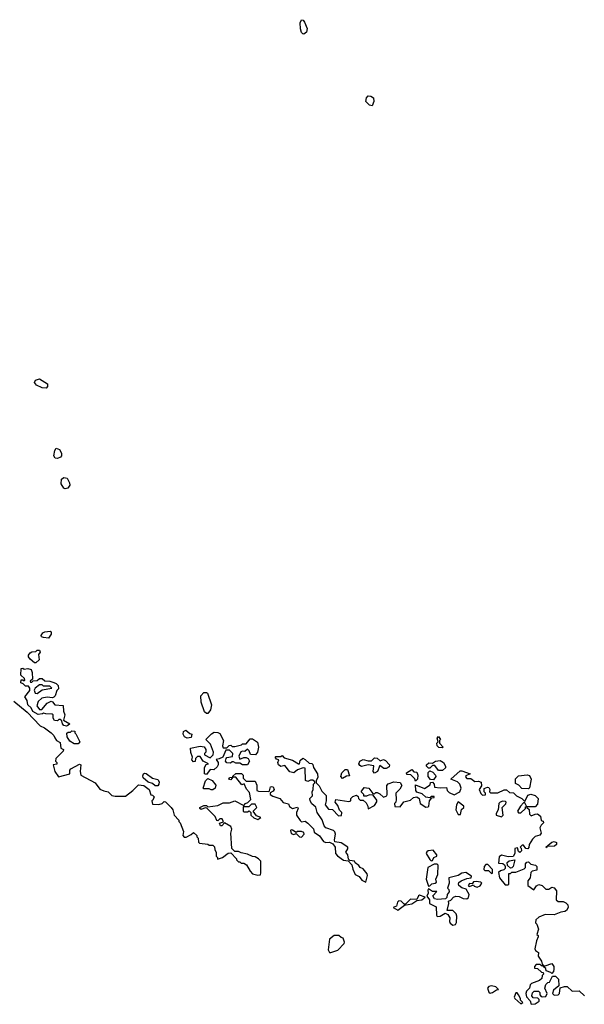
# Model space of a CAD drawing. Extents: x 2601477 to 2753313, y 449408 to 581029.
# Tile 191 of 203: x 2688050 to 2692449, y 538670 to 546343. Entities that reach past the tile are written whole.
import ezdxf

# ---------------------------------------------------------------- set-up
doc = ezdxf.new("R2010")
doc.units = 0

msp = doc.modelspace()

# ---------------------------------------------------------------- linework, layer by layer
at = {"layer": '0CON05XD'}
for points in [[(2690265, 546231.4), (2690255, 546232.2), (2690245, 546242.5), (2690237, 546273), (2690235, 546320), (2690245, 546343.3), (2690258.8, 546338.8), (2690270, 546325), (2690288.8, 546275), (2690283.8, 546245), (2690265, 546231.4)], [(2690795, 545673.3), (2690775, 545676.7), (2690746.7, 545705), (2690751.2, 545735), (2690765, 545750), (2690785, 545748), (2690806.2, 545735), (2690808.8, 545705), (2690795, 545673.3)], [(2688255, 543472), (2688224.2, 543474.2), (2688180, 543495), (2688166.2, 543515), (2688173.3, 543535), (2688205, 543544), (2688265.7, 543505.7), (2688266.2, 543485), (2688255, 543472)], [(2688345, 542924.3), (2688325.7, 542925.7), (2688317.1, 542945), (2688322.5, 542985), (2688335, 543004), (2688359.2, 542995), (2688375.6, 542965), (2688375.6, 542945), (2688369.2, 542935), (2688345, 542924.3)], [(2688405, 542686), (2688395, 542692), (2688373.1, 542725), (2688375, 542762.5), (2688395, 542776), (2688419.7, 542769.7), (2688437.5, 542735), (2688441.2, 542715), (2688425, 542691.2), (2688405, 542686)], [(2688275, 541523.3), (2688235, 541528.8), (2688220, 541535), (2688216.7, 541545), (2688230.8, 541565), (2688245, 541573.3), (2688287.9, 541577.9), (2688295, 541572.5), (2688295.8, 541555), (2688275, 541523.3)], [(2688175, 541330), (2688165, 541330), (2688130.7, 541360.7), (2688118.3, 541378.3), (2688118.3, 541391.7), (2688130.7, 541409.3), (2688145, 541417.5), (2688175, 541420), (2688185, 541430), (2688205, 541430), (2688210, 541415), (2688197.5, 541395), (2688202.5, 541355), (2688175, 541330)], [(2688415, 540837.5), (2688393.6, 540843.6), (2688382.5, 540855), (2688378.3, 540878.3), (2688365, 540890), (2688355, 540890), (2688345, 540880), (2688321.7, 540881.7), (2688310.7, 540900.7), (2688310, 540925), (2688301.7, 540931.7), (2688252.5, 540932.5), (2688235, 540940), (2688227, 540933), (2688195, 540928), (2688152.4, 540952.4), (2688140.3, 540980.3), (2688112.9, 541005), (2688107.5, 541037.5), (2688090, 541065), (2688130, 541115), (2688130, 541135), (2688118.3, 541148.3), (2688095, 541150), (2688078.3, 541168.3), (2688060, 541175), (2688061.7, 541198.3), (2688075, 541200), (2688085, 541190), (2688090, 541195), (2688088.3, 541208.3), (2688060, 541235), (2688061.7, 541288.3), (2688075, 541290), (2688085, 541282.5), (2688113, 541287), (2688138.3, 541278.3), (2688147.5, 541255), (2688150, 541205), (2688131.7, 541188.3), (2688135, 541180), (2688145, 541180), (2688155, 541190), (2688187, 541193), (2688205, 541210), (2688225, 541210), (2688245, 541190), (2688285, 541187.5), (2688317, 541177), (2688335, 541170), (2688350, 541155), (2688351.7, 541128.3), (2688340, 541115), (2688327.5, 541075), (2688316.4, 541063.6), (2688305, 541057.5), (2688265, 541062.5), (2688223, 541057), (2688195, 541030), (2688183.3, 540995), (2688205, 540967.5), (2688221.7, 540968.3), (2688265, 541017.5), (2688295, 541032.5), (2688306.4, 541026.4), (2688323, 541003), (2688388.3, 540998.3), (2688390, 540955), (2688402.5, 540925), (2688390, 540885), (2688440, 540855), (2688425, 540842.5), (2688415, 540837.5)], [(2688185, 541092.5), (2688225, 541120), (2688300, 541135), (2688285, 541150), (2688235, 541150), (2688225, 541160), (2688205, 541160), (2688170, 541135), (2688163, 541117), (2688170, 541095), (2688185, 541092.5)], [(2689515, 540937.5), (2689505, 540937.5), (2689489.3, 540949.3), (2689463.6, 541023.6), (2689460, 541075), (2689485, 541100), (2689505, 541100), (2689513.6, 541093.6), (2689543.3, 541005), (2689536, 540964), (2689515, 540937.5)], [(2688005, 541031.2), (2688107.4, 540947.4), (2688210.6, 540840.6), (2688243.3, 540825), (2688295, 540785.8), (2688315.8, 540765), (2688323.8, 540746.2), (2688335.8, 540725.8), (2688365, 540710), (2688370, 540665), (2688390, 540655), (2688388.3, 540641.7), (2688332.5, 540585), (2688330, 540565), (2688340, 540555), (2688338.3, 540541.7), (2688310, 540535), (2688323.3, 540485), (2688353, 540443), (2688440, 540465), (2688440, 540495), (2688447.5, 540505), (2688515, 540542.5), (2688527.5, 540537.5), (2688520, 540485), (2688527, 540457), (2688637.5, 540395), (2688675, 540347.5), (2688705, 540332.5), (2688740, 540325), (2688768.3, 540298.3), (2688795, 540292.5), (2688875, 540292.5), (2688932.5, 540335), (2688975, 540380), (2689017.5, 540375), (2689057.5, 540345), (2689071.7, 540301.7), (2689085, 540300), (2689097, 540287), (2689088.3, 540261.7), (2689080, 540255), (2689085, 540230), (2689135, 540227.5), (2689160, 540235), (2689175, 540250), (2689185, 540247.5), (2689230, 540205), (2689242.5, 540185), (2689253, 540143), (2689290, 540105), (2689290, 540095), (2689300, 540085), (2689327, 540017), (2689320, 539985), (2689331.7, 539971.7), (2689347, 539973), (2689387, 539993), (2689405, 540010), (2689430, 539985), (2689430, 539975), (2689440, 539965), (2689443, 539933), (2689450, 539925), (2689515, 539917.5), (2689525, 539910), (2689555, 539910), (2689568.3, 539898.3), (2689570, 539875), (2689580, 539855), (2689580, 539825), (2689590, 539815), (2689591.7, 539801.7), (2689630, 539815), (2689675, 539847.5), (2689695, 539850), (2689740, 539805), (2689740, 539795), (2689755, 539780), (2689765, 539780), (2689775, 539770), (2689795, 539770), (2689816.4, 539756.4), (2689845, 539707.5), (2689865, 539687.5), (2689905, 539677.5), (2689925, 539680), (2689930, 539695), (2689930, 539785), (2689910, 539805), (2689885, 539820), (2689863, 539823), (2689825, 539840), (2689775, 539850), (2689755, 539860), (2689725, 539860), (2689703, 539883), (2689696.2, 540005), (2689703.8, 540035), (2689693.8, 540055), (2689645, 540083.3), (2689625, 540060), (2689615, 540062), (2689607.5, 540082.5), (2689637.5, 540092.5), (2689626.4, 540116.4), (2689610, 540115), (2689595, 540100), (2689585, 540102.5), (2689574.1, 540134.1), (2689508.3, 540198.3), (2689495, 540200), (2689465, 540187.5), (2689452.5, 540195), (2689453.3, 540205), (2689485, 540220), (2689505, 540220), (2689515, 540210), (2689595, 540220), (2689635, 540240), (2689685, 540240), (2689725, 540256.2), (2689795, 540220), (2689810, 540235), (2689828.3, 540241.7), (2689850, 540265), (2689841.7, 540321.7), (2689817.1, 540347.1), (2689798.3, 540388.3), (2689781.7, 540381.7), (2689735, 540440), (2689710, 540440), (2689695, 540420), (2689680, 540425), (2689685, 540437.5), (2689710, 540440), (2689711.7, 540448.3), (2689735, 540470), (2689778.3, 540468.3), (2689790, 540455), (2689791.7, 540431.7), (2689815, 540410), (2689885, 540410), (2689896.6, 540376.6), (2689897, 540337), (2689910, 540330), (2689991.7, 540328.3), (2689997.5, 540332.5), (2690004.2, 540365), (2690015, 540368.6), (2690025, 540364), (2690032.5, 540345), (2690025, 540331.2), (2690001.7, 540318.3), (2690002.5, 540305), (2690022.3, 540292.3), (2690077.5, 540275), (2690103, 540243), (2690145, 540232.5), (2690152.3, 540212.3), (2690175, 540196.7), (2690215, 540206.2), (2690220, 540195), (2690206.7, 540165), (2690206.2, 540145), (2690235, 540102.5), (2690245, 540092.5), (2690275, 540096.7), (2690295, 540081.2), (2690338.3, 540038.3), (2690345, 540012.5), (2690385, 539982), (2690417.5, 539937.5), (2690435, 539931.4), (2690465, 539934.2), (2690490.5, 539920.5), (2690507.1, 539895), (2690511.2, 539845), (2690525, 539826.7), (2690572.7, 539792.7), (2690609.3, 539789.3), (2690637.5, 539757.5), (2690645, 539722.5), (2690665, 539681.2), (2690695.8, 539665.8), (2690715, 539636.7), (2690747, 539623), (2690759.2, 539675), (2690756.9, 539686.9), (2690725, 539726.7), (2690702.5, 539735), (2690693, 539753), (2690663.6, 539773.6), (2690657.5, 539785), (2690621.2, 539791.2), (2690610.5, 539800.5), (2690606.2, 539835), (2690590, 539855), (2690607.3, 539882.7), (2690606.2, 539895), (2690555, 539928), (2690506.1, 539936.1), (2690502.5, 539952.5), (2690511.4, 539995), (2690505, 540013.3), (2690493.9, 540023.9), (2690435, 540046.2), (2690421.7, 540061.7), (2690407, 540107), (2690366.7, 540165), (2690357, 540207), (2690325, 540232.5), (2690312.5, 540255), (2690310, 540275), (2690330, 540295), (2690327.5, 540325), (2690337.5, 540345), (2690340, 540385), (2690350, 540395), (2690350, 540405), (2690335, 540417.5), (2690315, 540416.7), (2690295, 540407.5), (2690277.5, 540415), (2690275, 540510), (2690258.3, 540511.7), (2690215, 540496.7), (2690185, 540473.3), (2690155, 540482.5), (2690115, 540530), (2690085, 540523.3), (2690067.5, 540535), (2690060, 540555), (2690070, 540575), (2690051.7, 540581.7), (2690040, 540595), (2690045, 540600), (2690085, 540600), (2690095, 540610), (2690111.7, 540591.7), (2690175, 540572.5), (2690223, 540543), (2690230, 540545), (2690235, 540570), (2690255, 540587.5), (2690275, 540577.5), (2690305, 540550), (2690327, 540547), (2690335, 540540), (2690340, 540515), (2690370, 540465), (2690373, 540437), (2690360, 540415), (2690360, 540395), (2690383, 540373), (2690405, 540330), (2690437, 540297), (2690437.5, 540255), (2690430, 540225), (2690455, 540190), (2690488.3, 540188.3), (2690535, 540140), (2690558.3, 540141.7), (2690560, 540165), (2690541.7, 540181.7), (2690528.3, 540218.3), (2690507.5, 540245), (2690513, 540267), (2690615, 540250), (2690630, 540255), (2690630, 540275), (2690645, 540290), (2690675, 540300), (2690688.3, 540288.3), (2690690, 540275), (2690701.7, 540261.7), (2690725, 540260), (2690749.3, 540239.3), (2690762.5, 540215), (2690765, 540192.5), (2690815, 540220), (2690831.7, 540248.3), (2690831.7, 540261.7), (2690805, 540300), (2690775, 540302.5), (2690751.7, 540291.7), (2690731.7, 540291.7), (2690730, 540305), (2690710, 540325), (2690735, 540360), (2690770, 540355), (2690801.7, 540311.7), (2690815, 540310), (2690825, 540320), (2690835, 540320), (2690855, 540310), (2690883.6, 540283.6), (2690910, 540295), (2690912.5, 540305)], [(2688475, 540701.1), (2688440.9, 540720.9), (2688419.4, 540755), (2688417, 540783), (2688428.3, 540791.7), (2688445, 540790), (2688455, 540800), (2688478.3, 540798.3), (2688480, 540785), (2688488.3, 540778.3), (2688517.5, 540715), (2688505, 540701.2), (2688475, 540701.1)], [(2689355, 540743.3), (2689333.3, 540755), (2689323.8, 540775), (2689327.5, 540795), (2689345, 540807.5), (2689375, 540780), (2689390, 540775), (2689385, 540750), (2689355, 540743.3)], [(2689505, 540460), (2689490, 540465), (2689490, 540515), (2689501.7, 540538.3), (2689520, 540545), (2689480, 540565), (2689455, 540600), (2689435, 540600), (2689420, 540585), (2689418.3, 540561.7), (2689405, 540560), (2689390, 540575), (2689397.5, 540595), (2689383, 540633), (2689380, 540665), (2689455, 540682.5), (2689487, 540677), (2689500, 540655), (2689500, 540635), (2689490, 540625), (2689490, 540615), (2689535, 540590), (2689557, 540613), (2689560, 540635), (2689536.1, 540696.1), (2689500, 540735), (2689543.3, 540776.7), (2689565, 540790), (2689595, 540787.5), (2689609.3, 540779.3), (2689637.5, 540725), (2689630, 540685), (2689635, 540670), (2689665, 540670), (2689683, 540687), (2689695, 540690), (2689705, 540680), (2689725, 540680), (2689777, 540693), (2689785, 540700), (2689815, 540700), (2689845, 540740), (2689865, 540740), (2689903.6, 540713.6), (2689910, 540675), (2689903.3, 540635), (2689886.1, 540613.9), (2689847, 540617), (2689836.7, 540645), (2689825, 540657.5), (2689805, 540640), (2689785, 540642.5), (2689773.6, 540636.4), (2689757.5, 540605), (2689765, 540580), (2689795, 540592.5), (2689815, 540592.5), (2689830, 540585), (2689840, 540565), (2689825, 540537.5), (2689787, 540537), (2689765, 540550), (2689735, 540550), (2689715, 540560), (2689705, 540560), (2689691.7, 540548.3), (2689665, 540552.5), (2689653.3, 540565), (2689657.5, 540585), (2689665, 540592.5), (2689708.3, 540601.7), (2689710, 540625), (2689685, 540650), (2689655, 540650), (2689633, 540597), (2689605, 540582.5), (2689581.7, 540578.3), (2689597.5, 540555), (2689597.5, 540535), (2689589.3, 540520.7), (2689561.7, 540498.3), (2689535, 540500), (2689505, 540460)], [(2691345, 540670), (2691315, 540672.5), (2691302.5, 540685), (2691300, 540705), (2691310, 540715), (2691302.5, 540745), (2691312.5, 540757.5), (2691327.5, 540735), (2691320, 540725), (2691320, 540705), (2691350, 540675), (2691345, 540670)], [(2690815, 540472.5), (2690803.3, 540483.3), (2690808.3, 540528.3), (2690765, 540537.5), (2690713.6, 540523.6), (2690700, 540530), (2690692.5, 540545), (2690700, 540565), (2690725, 540578.8), (2690765, 540567.5), (2690791.7, 540568.3), (2690815, 540590), (2690835, 540587.5), (2690858.3, 540568.3), (2690885, 540576.7), (2690899.3, 540569.3), (2690930, 540535), (2690928.3, 540521.7), (2690905, 540507.5), (2690887, 540507), (2690855, 540530), (2690837.5, 540485), (2690815, 540472.5)], [(2691311.7, 540491.7), (2691285, 540530), (2691265, 540530), (2691245, 540510), (2691235, 540510), (2691220, 540525), (2691220, 540535), (2691238.3, 540551.7), (2691265, 540550), (2691290, 540565), (2691325, 540570), (2691352.5, 540555), (2691367, 540527), (2691368.3, 540511.7), (2691345, 540493.3), (2691311.7, 540491.7)], [(2689125, 540371.4), (2689105, 540371.4), (2689085, 540391.4), (2689050.2, 540400.2), (2689011.9, 540435), (2689008.3, 540451.7), (2689014.1, 540465.9), (2689025, 540471.2), (2689035, 540468), (2689085, 540432), (2689125, 540422.5), (2689136.7, 540405), (2689134, 540385), (2689125, 540371.4)], [(2690565, 540430), (2690552.5, 540445), (2690560, 540475), (2690585, 540500), (2690605, 540500), (2690618.3, 540451.7), (2690595, 540447.5), (2690565, 540430)], [(2690912.5, 540305), (2690910, 540375), (2690921.7, 540388.3), (2690965, 540402.5), (2691015, 540397.5), (2691027.5, 540375), (2691013, 540347), (2690980, 540315), (2690982.5, 540265), (2690980, 540245), (2690970, 540235), (2690971.7, 540211.7), (2691015, 540210), (2691041.7, 540248.3), (2691095, 540260), (2691119.3, 540280.7), (2691145, 540287.5), (2691162.5, 540275), (2691170, 540235), (2691215, 540207.5), (2691231.7, 540208.3), (2691237.5, 540215), (2691243, 540257), (2691261.7, 540278.3), (2691278.3, 540281.7), (2691278.3, 540288.3), (2691255, 540290), (2691245, 540280), (2691213, 540283), (2691185, 540310), (2691145, 540322.5), (2691137, 540337), (2691135, 540380), (2691205, 540352.5), (2691248.3, 540381.7), (2691251.7, 540398.3), (2691265, 540400), (2691280, 540385), (2691281.7, 540361.7), (2691325, 540356.7), (2691375, 540360), (2691380, 540335), (2691395, 540320), (2691435, 540302.5), (2691480, 540325), (2691490, 540355), (2691480, 540385), (2691460, 540405), (2691410, 540425), (2691481.7, 540488.3), (2691495, 540490), (2691560, 540465), (2691525, 540450), (2691523, 540443), (2691535, 540430), (2691565, 540430), (2691595, 540407.5), (2691625, 540410), (2691645, 540400), (2691647, 540373), (2691630, 540345), (2691641.7, 540311.7), (2691655, 540300), (2691678.3, 540301.7), (2691680, 540315), (2691670, 540325), (2691668.3, 540351.7), (2691695, 540362.5), (2691705, 540360), (2691712.5, 540345), (2691710, 540325), (2691718.3, 540318.3), (2691775, 540317.5), (2691825, 540342.5), (2691841.7, 540341.7), (2691865, 540320), (2691898.3, 540318.3), (2691920, 540295), (2691963, 540273), (2691985, 540250), (2692009.3, 540300.7), (2692033, 540307), (2692066.1, 540296.1), (2692090, 540275), (2692085, 540230), (2692065, 540210), (2692000, 540210), (2692000, 540205), (2692018.3, 540188.3), (2692023, 540153), (2692035, 540140), (2692065, 540152.5), (2692085, 540153.3), (2692107.5, 540135), (2692111.7, 540101.7), (2692128.3, 540098.3), (2692130, 540085), (2692113, 540067), (2692103.3, 540045), (2692112.5, 540005), (2692103, 539987), (2692065, 539977.5), (2692045, 539957.5), (2692020, 539915), (2692017.5, 539892.5), (2692008.3, 539881.7), (2691993.9, 539883.9), (2691975, 539910), (2691965, 539910), (2691950, 539895), (2691957, 539887), (2691960, 539865), (2691946.7, 539853.3), (2691935, 539860), (2691928.3, 539888.3), (2691907.5, 539885), (2691906.7, 539845), (2691895, 539822.5), (2691855, 539818.8), (2691805, 539832.5), (2691785, 539820), (2691780, 539770), (2691815, 539766.7), (2691828, 539758), (2691833.3, 539745), (2691831.7, 539728.3), (2691822.5, 539717.5), (2691795, 539711.2), (2691781.7, 539698.3), (2691787.5, 539655), (2691831.7, 539601.7), (2691855, 539600), (2691860, 539605), (2691861.7, 539688.3), (2691875, 539690), (2691885, 539700), (2691915, 539700), (2691980, 539725), (2691990, 539735), (2691990, 539765), (2692001.7, 539778.3), (2692015, 539780), (2692033, 539763), (2692070, 539755), (2692080, 539745), (2692080, 539715), (2692043, 539707), (2692033, 539697), (2692027.5, 539655), (2692008.3, 539631.7), (2692010, 539595), (2692055, 539562.5), (2692077, 539593), (2692095, 539602.5), (2692120, 539595), (2692148.3, 539568.3), (2692171.7, 539568.3), (2692195, 539582.5), (2692215, 539577.5), (2692232.5, 539555), (2692230, 539485), (2692245, 539470), (2692285, 539470), (2692305, 539460), (2692320, 539445), (2692322.5, 539425), (2692309.3, 539400.7), (2692297, 539393), (2692265, 539387.5), (2692215, 539367.5), (2692145, 539370), (2692095, 539350), (2692071.7, 539328.3), (2692070, 539305), (2692080, 539295), (2692092.5, 539255), (2692080, 539215), (2692090, 539205), (2692090, 539195), (2692076.4, 539163.6), (2692063.3, 539103.3), (2692070, 539090), (2692092.5, 539075), (2692090, 539045), (2692116.7, 539006.7), (2692121.7, 538981.7), (2692130, 538970), (2692145, 538970), (2692195, 538987.5), (2692212.5, 538965), (2692212.5, 538945), (2692210, 538925), (2692195, 538910), (2692188.3, 538918.3), (2692151.7, 538931.7), (2692148.3, 538948.3), (2692131.7, 538961.7), (2692130, 538970), (2692115, 538970), (2692105, 538980), (2692075, 538980), (2692060, 538965), (2692061.7, 538951.7), (2692085, 538950), (2692115, 538920), (2692128.3, 538918.3), (2692130, 538905), (2692120, 538895), (2692118.3, 538871.7), (2692100, 538855), (2692037, 538833), (2692028.3, 538821.7), (2692022.5, 538795), (2691998.3, 538771.7), (2691992.5, 538755), (2691998.3, 538728.3), (2692027, 538697), (2692035, 538670), (2692065, 538672.5), (2692096.7, 538695), (2692096.7, 538706.7), (2692087, 538717), (2692050.7, 538720.7), (2692040, 538735), (2692045, 538760), (2692058.3, 538771.7), (2692091.7, 538771.7), (2692101.7, 538761.7), (2692103, 538743), (2692111.7, 538731.7), (2692125, 538727.5), (2692148.8, 538731.2), (2692160, 538755), (2692142.5, 538795), (2692150, 538825), (2692165, 538840), (2692178.3, 538841.7), (2692201.7, 538888.3), (2692225, 538890), (2692247.5, 538865), (2692250, 538815), (2692209.3, 538780.7), (2692201.2, 538755), (2692215, 538740), (2692245, 538743.3), (2692256.4, 538753.6), (2692261.7, 538798.3), (2692295, 538810), (2692315, 538810), (2692355, 538773.3), (2692410, 538775), (2692450, 538735)], [(2691135, 540410), (2691128.3, 540428.3), (2691098.3, 540458.3), (2691065, 540460), (2691062.5, 540475), (2691105, 540500), (2691121.7, 540481.7), (2691145, 540480), (2691152.5, 540455), (2691150, 540425), (2691135, 540410)], [(2691275, 540420), (2691251.7, 540421.7), (2691232.5, 540445), (2691233, 540477), (2691245, 540490), (2691269.3, 540479.3), (2691290, 540455), (2691293.3, 540445), (2691275, 540420)], [(2692015, 540350), (2691961.7, 540351.7), (2691938.3, 540378.3), (2691911.7, 540391.7), (2691911.7, 540428.3), (2691935, 540450), (2692005, 540458.8), (2692022.3, 540452.3), (2692033.8, 540425), (2692021.7, 540358.3), (2692015, 540350)], [(2689540.7, 540340.7), (2689525, 540350), (2689485, 540350), (2689480, 540355), (2689498.3, 540411.7), (2689515, 540430), (2689550, 540415), (2689577, 540377), (2689572.5, 540355), (2689555, 540341.2), (2689540.7, 540340.7)], [(2689905, 540110), (2689930, 540125), (2689895, 540140), (2689870, 540175), (2689897, 540203), (2689885, 540230), (2689855, 540230), (2689835, 540210), (2689791.7, 540208.3), (2689790, 540175), (2689795, 540170), (2689825, 540170), (2689838.3, 540178.3), (2689850, 540165), (2689850, 540145), (2689875, 540122.5), (2689905, 540110)], [(2691485, 540150), (2691493, 540187), (2691510, 540205), (2691510, 540215), (2691465, 540247.5), (2691452.5, 540225), (2691447.5, 540185), (2691465, 540150), (2691485, 540150)], [(2691805, 540130), (2691817.5, 540145), (2691810, 540205), (2691838.3, 540231.7), (2691840, 540245), (2691835, 540250), (2691815, 540252.5), (2691793.9, 540246.1), (2691782.5, 540235), (2691777.5, 540185), (2691763, 540157), (2691763, 540143), (2691805, 540130)], [(2691955, 540162.5), (2691990, 540195), (2691991.7, 540208.3), (2692000, 540210), (2691985, 540240), (2691975, 540240), (2691952.5, 540215), (2691927.5, 540175), (2691935, 540162.5), (2691955, 540162.5)], [(2690245, 539973.3), (2690267.5, 539995), (2690265, 540010), (2690245, 540017.5), (2690215, 540017.5), (2690205, 540010), (2690175, 540027.5), (2690165, 540030), (2690160, 540025), (2690165, 540000), (2690185, 539992.5), (2690205, 540000), (2690230, 539975), (2690245, 539973.3)], [(2692155, 539890), (2692150, 539895), (2692195, 539932.5), (2692215, 539938.1), (2692231.2, 539931.2), (2692231.2, 539915), (2692217.8, 539902.2), (2692160, 539900), (2692155, 539890)], [(2691255, 539787.5), (2691265, 539790), (2691277, 539813), (2691300, 539825), (2691300, 539835), (2691271.7, 539871.7), (2691233, 539867), (2691221.7, 539858.3), (2691217.5, 539845), (2691245, 539797.5), (2691255, 539787.5)], [(2691235, 539590), (2691245, 539592.5), (2691261.7, 539608.3), (2691287, 539613), (2691297, 539623), (2691292.5, 539645), (2691308.8, 539681.2), (2691310, 539755), (2691301.7, 539761.7), (2691278.3, 539761.7), (2691230, 539735), (2691216.1, 539646.1), (2691235, 539590)], [(2691725, 539690), (2691735, 539692.5), (2691735, 539720), (2691698.3, 539758.3), (2691681.7, 539758.3), (2691670, 539745), (2691665, 539720), (2691675, 539712.5), (2691701.7, 539711.7), (2691725, 539690)], [(2691875, 539730), (2691850.7, 539750.7), (2691848.8, 539775), (2691862.3, 539787.7), (2691907, 539797), (2691895.8, 539744.2), (2691885, 539732.5), (2691875, 539730)], [(2691425, 539286.7), (2691445, 539292.5), (2691453, 539307), (2691457, 539357), (2691450, 539375), (2691425, 539400), (2691381.7, 539401.7), (2691392.5, 539455), (2691390, 539475), (2691408.3, 539481.7), (2691430, 539505), (2691448.3, 539511.7), (2691475, 539510), (2691506.4, 539493.6), (2691535, 539492.5), (2691547, 539503), (2691552.5, 539525), (2691528.3, 539568.3), (2691495, 539578), (2691471.2, 539595), (2691468.8, 539605), (2691472, 539618), (2691488.8, 539631.2), (2691535, 539650), (2691567.5, 539655), (2691569.3, 539669.3), (2691525, 539697.5), (2691495, 539692.5), (2691467, 539673), (2691393.3, 539656.7), (2691396.1, 539613.9), (2691382.5, 539575), (2691393.3, 539565), (2691397, 539547), (2691380, 539525), (2691377.5, 539502.5), (2691367.5, 539492.5), (2691305, 539487.1), (2691283, 539493), (2691268.8, 539515), (2691300, 539550), (2691265, 539548.8), (2691235, 539570), (2691230.7, 539559.3), (2691231.2, 539535), (2691222.5, 539512.5), (2691243.3, 539485), (2691242.5, 539455), (2691295, 539430), (2691296.7, 539365), (2691302.5, 539355), (2691325, 539356.2), (2691365, 539380), (2691385, 539370), (2691400, 539345), (2691397.5, 539315), (2691405, 539302.5), (2691425, 539286.7)], [(2691615, 539583.3), (2691636.4, 539593.6), (2691650, 539615), (2691641.7, 539621.7), (2691607.3, 539627.3), (2691586.4, 539623.6), (2691575, 539610), (2691555, 539612.5), (2691543, 539593), (2691555, 539587.5), (2691585, 539600), (2691591.7, 539591.7), (2691615, 539583.3)], [(2690995, 539403.3), (2691048.3, 539441.7), (2691105, 539453.3), (2691145, 539480), (2691182.5, 539485), (2691210, 539505), (2691165, 539520), (2691155.9, 539514.1), (2691145, 539487.5), (2691095, 539490), (2691055, 539450), (2691045, 539450), (2691022.7, 539472.7), (2691005, 539476), (2690994, 539465), (2690986.2, 539433.8), (2690960, 539425), (2690995, 539403.3)], [(2690475, 539073.8), (2690528.3, 539091.7), (2690577.5, 539145), (2690580, 539155), (2690570, 539185), (2690555, 539190), (2690537, 539207), (2690500, 539205), (2690465, 539177.5), (2690454.2, 539094.2), (2690462.5, 539075), (2690475, 539073.8)], [(2691715, 538757.5), (2691735, 538763.3), (2691765, 538782.5), (2691780, 538785), (2691760, 538805), (2691725, 538813.8), (2691705, 538810), (2691694, 538795), (2691703.9, 538763.9), (2691715, 538757.5)], [(2691955, 538672.5), (2691970, 538685), (2691952.5, 538702.5), (2691952.5, 538715), (2691937.5, 538745), (2691925, 538760), (2691915, 538760), (2691903.6, 538726.4), (2691906.7, 538715), (2691955, 538672.5)]]:
    msp.add_lwpolyline(points, dxfattribs=at)

doc.saveas('drawing.dxf')
